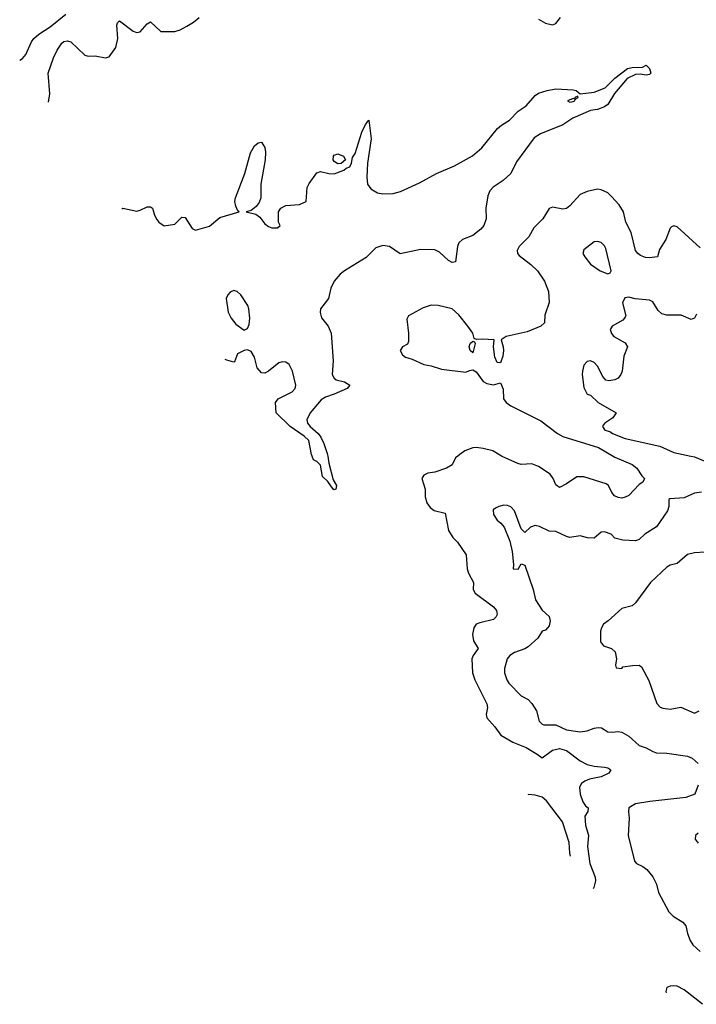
# Model space of a CAD drawing. Header units: inches. Extents: x 1384664 to 1536621, y 460766 to 646467.
# Tile 29 of 256: x 1441014 to 1444920, y 466837 to 472518. Entities that reach past the tile are written whole.
import ezdxf

# ---------------------------------------------------------------- set-up
doc = ezdxf.new("R2010")
doc.units = ezdxf.units.IN
doc.header["$MEASUREMENT"] = 0
doc.layers.add('B4446', color=7, linetype='Continuous')
doc.layers.add('B4447', color=7, linetype='Continuous')

msp = doc.modelspace()

# ---------------------------------------------------------------- linework, layer by layer
at = {"layer": 'B4446', "color": 5}
for points, elevation in [([(1442792.2, 470000), (1442798.5, 469958.5), (1442823.9, 469863.9), (1442843, 469830), (1442838.8, 469810), (1442833.5, 469806.5), (1442830, 469804.5), (1442823.7, 469810), (1442793.3, 469853.3), (1442763, 469883), (1442750, 469948), (1442730, 469968), (1442710, 469978), (1442701.7, 470000)], 580), ([(1443542.7, 470000), (1443530.7, 469990), (1443510.8, 469950), (1443478.8, 469930), (1443410, 469907.9), (1443370, 469901.1), (1443346.5, 469890), (1443335.2, 469870), (1443354, 469810), (1443354.3, 469765.7), (1443365.2, 469730), (1443383.9, 469703.9), (1443406.6, 469686.6), (1443470.2, 469670), (1443490.6, 469570), (1443514.9, 469530), (1443542.5, 469502.5), (1443591.3, 469430), (1443597.9, 469350), (1443604.8, 469324.8), (1443634.6, 469270), (1443632.6, 469230), (1443643.2, 469210), (1443750.3, 469130), (1443767.7, 469110), (1443770, 469085.2), (1443763.7, 469070), (1443750, 469056.3), (1443670, 469038.5), (1443650, 469029.7), (1443636.5, 469010), (1443629, 468971), (1443633.5, 468933.5), (1443661.5, 468890), (1443632.8, 468850), (1443624.3, 468830), (1443628.2, 468750), (1443642.2, 468710), (1443710.2, 468570), (1443714, 468550), (1443706.8, 468510), (1443710, 468489), (1443757.7, 468437.7), (1443791.3, 468390), (1443861.1, 468350), (1443938, 468318), (1444001, 468281), (1444030, 468258.4), (1444090, 468304.1), (1444130, 468313.7), (1444170, 468301), (1444250, 468242.6), (1444290, 468219.6), (1444330, 468210.2), (1444390, 468205.5), (1444410, 468200.5), (1444426.8, 468190), (1444416, 468170), (1444371, 468150), (1444304.4, 468135.6), (1444275.9, 468124.1), (1444258, 468110), (1444246, 468090), (1444250.3, 468050), (1444264.7, 468004.7), (1444281.1, 467981.1), (1444296, 467970), (1444294, 467950), (1444277.3, 467922.7), (1444281.2, 467870), (1444297.2, 467810), (1444291.7, 467748.3), (1444305.8, 467650), (1444335.6, 467570), (1444338.9, 467550), (1444328.8, 467510), (1444324.1, 467503.8)], 620), ([(1444440, 470000), (1444450, 469994), (1444550.8, 469950.8), (1444577, 469930), (1444605.3, 469885.3), (1444620.7, 469870), (1444610.7, 469850), (1444590, 469837), (1444530, 469773.3), (1444510, 469762.2), (1444490, 469758), (1444470, 469760.3), (1444448.6, 469770), (1444432.3, 469790), (1444413.5, 469830), (1444399.4, 469839.4), (1444270, 469881.3), (1444230, 469880.2), (1444170, 469839.2), (1444130, 469818.7), (1444110, 469834), (1444094.6, 469870), (1444076.4, 469896.4), (1444010, 469940.2), (1443970, 469955.3), (1443910, 469952), (1443890, 469956.5), (1443798.7, 469998.7), (1443796.5, 470000)], 620), ([(1444887.9, 470000), (1444910, 469995.3), (1444970, 469970.1)], 640), ([(1444950, 469791.9), (1444910, 469787.1), (1444850, 469758.9), (1444767, 469753), (1444761, 469750), (1444761.3, 469710), (1444754.8, 469685.2), (1444690, 469591.8), (1444623, 469550), (1444590, 469518), (1444568.2, 469511.8), (1444495.3, 469515.3), (1444450, 469526), (1444429, 469550), (1444390, 469563.6), (1444370, 469562), (1444330, 469527.3), (1444292.4, 469527.6), (1444250, 469539.6), (1444190, 469531.3), (1444170, 469535.4), (1444110, 469565.1), (1444070, 469566.9), (1444014.7, 469594.7), (1443990, 469598.7), (1443963, 469590), (1443930, 469559), (1443910, 469581.2), (1443870, 469684.5), (1443850, 469706.6), (1443830, 469715.3), (1443810, 469716.4), (1443781, 469710), (1443760.6, 469699.4), (1443748.4, 469690), (1443750, 469662.8), (1443770, 469630.5), (1443792.7, 469612.8), (1443810.2, 469590.2), (1443843.6, 469510), (1443857.4, 469450), (1443865.4, 469374.6), (1443862, 469350), (1443891.7, 469348.3), (1443910, 469378), (1443930, 469371.3), (1443979.2, 469230), (1443991.7, 469170), (1444030, 469111), (1444070, 469074), (1444077, 469050), (1444070, 469021.2), (1444062, 469010), (1444050, 468996), (1444030.7, 468989.3), (1444004.4, 468950), (1443950, 468899.7), (1443930, 468887.1), (1443870, 468866.3), (1443843.8, 468850), (1443828.6, 468830), (1443822, 468810), (1443813.7, 468773.7), (1443813.8, 468750), (1443826.3, 468710), (1443837.6, 468690), (1443910, 468615.8), (1443950, 468595.3), (1443970, 468572.2), (1443997.6, 468530), (1444012.7, 468470), (1444030, 468453.8), (1444040.7, 468450), (1444110, 468449.4), (1444170, 468420.7), (1444250, 468409), (1444290, 468414.4), (1444330, 468430.2), (1444354.3, 468434.3), (1444372, 468432), (1444410, 468408.6), (1444433.6, 468406.4), (1444470, 468410.8), (1444490, 468406.8), (1444530, 468384), (1444590.5, 468330), (1444630, 468316.9), (1444670, 468294.6), (1444690, 468287.7), (1444750, 468285.9), (1444868.9, 468268.9), (1444896.2, 468256.2), (1444930, 468225.5)], 640), ([(1444970, 469445.4), (1444910, 469442.4), (1444870, 469431.8), (1444810, 469381.2), (1444770, 469371), (1444750, 469359.2), (1444654.9, 469270), (1444570, 469154), (1444550, 469137), (1444490, 469121.2), (1444411.2, 469048.8), (1444384.4, 469030), (1444372.4, 469010), (1444367.7, 468990), (1444368, 468928), (1444384.9, 468904.9), (1444430, 468890.4), (1444452.7, 468870), (1444459.1, 468830), (1444454, 468794), (1444458, 468778), (1444490, 468774), (1444496.4, 468783.6), (1444552.2, 468792.2), (1444590, 468793.4), (1444604.4, 468784.4), (1444645.9, 468705.9), (1444692.7, 468572.8), (1444711.5, 468551.4), (1444726.1, 468546.1), (1444770, 468539.7), (1444830, 468551.9), (1444910, 468516.3), (1444936, 468530)], 660), ([(1444930, 468102), (1444910.8, 468050), (1444858.8, 468030), (1444652.1, 468007.9), (1444570, 467993.5), (1444530.3, 467970), (1444528.8, 467950), (1444532, 467910), (1444527.5, 467810), (1444563.5, 467663.5), (1444575.8, 467650), (1444611.9, 467631.9), (1444634.7, 467614.7), (1444670, 467571.9), (1444690.2, 467530), (1444701.7, 467481.7), (1444762.2, 467370), (1444785.9, 467345.9), (1444842.4, 467310), (1444860.4, 467290), (1444870, 467244.7), (1444885.1, 467205.1), (1444900.9, 467180.9), (1444942, 467142)], 640), ([(1444194.2, 467690.7), (1444190.7, 467709.3), (1444186.3, 467770), (1444147.6, 467890), (1444054.7, 468010), (1444030, 468031.4), (1443990, 468043.4), (1443952.9, 468047.1), (1443947, 468046.4)], 620), ([(1444930, 467825.2), (1444914.8, 467810), (1444914, 467790), (1444930, 467767.3)], 660), ([(1444956.8, 466836.8), (1444850, 466920.2), (1444810, 466940.8), (1444790, 466944.1), (1444770, 466942.3), (1444750, 466934.2), (1444744.1, 466910), (1444745.7, 466903.8)], 640)]:
    msp.add_lwpolyline(points, dxfattribs=dict(at, elevation=elevation))
at = {"layer": 'B4447', "color": 5}
for points, elevation in [([(1441014.2, 472285.2), (1441030, 472293.4), (1441050, 472317.3), (1441082.7, 472390), (1441096, 472410), (1441125.3, 472434.7), (1441190, 472476.6), (1441280.4, 472550)], 640), ([(1441181.1, 472041.5), (1441189.2, 472090), (1441179.6, 472210), (1441210, 472298.8), (1441230, 472341.7), (1441257.6, 472382.4), (1441270, 472392.2), (1441290, 472396.2), (1441310, 472390.2), (1441390, 472313), (1441410, 472308), (1441449.6, 472310.4), (1441510, 472298), (1441530, 472303.8), (1441570, 472357.1), (1441580.3, 472410), (1441574.2, 472485.8), (1441579.3, 472500.7), (1441590, 472511), (1441670, 472452.7), (1441690, 472443.8), (1441710, 472447.7), (1441750, 472494.8), (1441770, 472506), (1441830, 472450.2), (1441909.8, 472450.2), (1441940.4, 472459.6), (1441979.3, 472480.7), (1442016.9, 472503.1), (1442049.4, 472530.6)], 620), ([(1444010, 472521.6), (1444050, 472498.4), (1444090, 472488.4), (1444110, 472496.3), (1444135.6, 472530)], 620), ([(1441603.5, 471425.4), (1441609.7, 471430.3), (1441690, 471414), (1441710, 471418.8), (1441750, 471438.3), (1441770, 471438.4), (1441780.5, 471430), (1441792.2, 471390), (1441805.4, 471365.4), (1441818, 471350), (1441849, 471329), (1441910, 471337.6), (1441950, 471379.2), (1441970, 471376.2), (1442010, 471312.6), (1442030, 471302.9), (1442110, 471327.7), (1442170, 471376.9), (1442282, 471410), (1442274.5, 471414.5), (1442261.4, 471441.4), (1442256.5, 471470), (1442259.4, 471490), (1442314.4, 471630), (1442345.8, 471750), (1442370, 471790.7), (1442390, 471807.3), (1442410, 471811), (1442430, 471781), (1442433.8, 471753.8), (1442431, 471710), (1442405.6, 471570), (1442406.2, 471490), (1442397.5, 471462.5), (1442380, 471440), (1442350, 471417), (1442322, 471410), (1442376.9, 471396.9), (1442399.7, 471379.7), (1442430, 471340.4), (1442450, 471324.9), (1442470, 471317.3), (1442502, 471318), (1442518, 471330), (1442508.7, 471350), (1442509.1, 471409.1), (1442522, 471430), (1442550, 471446), (1442630, 471451.3), (1442668, 471470), (1442674.3, 471550), (1442686, 471574), (1442730, 471635.5), (1442750, 471641.7), (1442798, 471630), (1442830, 471629.4), (1442885.1, 471650), (1442898.3, 471661.7), (1442919.5, 471670), (1442929.2, 471690), (1442936.3, 471723.7), (1442950, 471746.8), (1442989.8, 471870), (1443010, 471913.4), (1443030, 471938), (1443043.3, 471830), (1443023, 471690), (1443018.7, 471610), (1443021.8, 471570), (1443041.5, 471541.5), (1443080.1, 471520.1), (1443110, 471513.8), (1443170, 471516), (1443213, 471527), (1443323, 471577), (1443421.1, 471630), (1443524.3, 471675.7), (1443627.6, 471732.4), (1443681.2, 471778.7), (1443773, 471890), (1443795.5, 471910), (1443841.1, 471938.9), (1443892.3, 471990), (1443938.5, 472021.4), (1443990, 472081.3), (1444010, 472094.9), (1444059, 472110), (1444110, 472118.5), (1444210, 472113.4), (1444226, 472110), (1444250.5, 472090.5), (1444330, 472099.5), (1444394.4, 472125.6), (1444450, 472180.2), (1444523.3, 472236.7), (1444550, 472242.4), (1444610, 472244.9), (1444630, 472255.3), (1444650, 472237.1), (1444657.6, 472210), (1444650, 472201.6), (1444630, 472198), (1444596.7, 472203.3), (1444570, 472201.6), (1444520.2, 472179.8), (1444448.4, 472091.6), (1444410.2, 472029.8), (1444390, 472015.4), (1444350, 472000.7), (1444310, 471994.3), (1444207.3, 471950), (1444150, 471912), (1444020.8, 471859.3), (1443984.3, 471835.7), (1443882.6, 471697.4), (1443850, 471629.8), (1443805.3, 471590), (1443748.3, 471551.7), (1443729.2, 471530.8), (1443717.4, 471502.6), (1443705.9, 471430), (1443706.2, 471370), (1443692.8, 471330), (1443676.9, 471310), (1443630, 471272.4), (1443569.7, 471250.3), (1443549.2, 471230.8), (1443541.5, 471210), (1443530, 471120.7), (1443510, 471117.8), (1443490, 471129.3), (1443437.1, 471177.1), (1443409.9, 471189.9), (1443328, 471192), (1443210, 471168), (1443150, 471208.6), (1443110, 471214.5), (1443070, 471202), (1443014.2, 471145.8), (1442890, 471069.1), (1442865.2, 471050), (1442829.6, 471010.4), (1442811.3, 470970), (1442797.8, 470910), (1442751.7, 470850), (1442747.9, 470827.9), (1442757.3, 470797.3), (1442795.3, 470750), (1442812.7, 470710), (1442823.5, 470550), (1442817.8, 470470), (1442829, 470449), (1442840.8, 470440.8), (1442889.1, 470429.1), (1442919.3, 470410), (1442904, 470390), (1442830, 470356.8), (1442779.5, 470340.5), (1442754.4, 470325.6), (1442690.2, 470250), (1442671.7, 470210), (1442675.6, 470190), (1442691.5, 470170), (1442737.1, 470130), (1442752.1, 470110), (1442770, 470072.2), (1442790, 470014.8), (1442792.2, 470000)], 580), ([(1444942, 471202), (1444810, 471323), (1444790, 471329.4), (1444776.3, 471323.7), (1444770, 471315.3), (1444744, 471250), (1444706.9, 471193.1), (1444697.1, 471150), (1444650, 471143.7), (1444626.7, 471146.7), (1444598, 471158), (1444582, 471170), (1444570, 471186.6), (1444544.4, 471290), (1444512.8, 471350), (1444500.7, 471410), (1444474.4, 471450), (1444430, 471498.8), (1444410, 471518.7), (1444370, 471536.8), (1444350, 471539.8), (1444290, 471527), (1444250, 471508.7), (1444190, 471443.5), (1444170, 471428.6), (1444150, 471425.8), (1444090, 471436.4), (1444070, 471429.6), (1444034, 471370), (1443982.1, 471317.9), (1443953.9, 471266.1), (1443897, 471210), (1443887, 471187), (1443888.4, 471170), (1443897.2, 471157.2), (1443965.1, 471105.1), (1444002.7, 471070), (1444044.2, 471010), (1444067.7, 470950), (1444070, 470886), (1444046.6, 470813.4), (1444043.7, 470770), (1444023.6, 470750), (1443943.4, 470716.6), (1443823.1, 470690), (1443794.6, 470670), (1443805.4, 470630), (1443806.2, 470610), (1443802.8, 470577.2), (1443790, 470538), (1443770, 470539.5), (1443756.4, 470570), (1443749.7, 470630.3), (1443753.2, 470670), (1443684.4, 470675.6), (1443652.1, 470672.1), (1443638, 470678), (1443629.7, 470710), (1443601.2, 470750), (1443550, 470815.3), (1443510, 470849.8), (1443430.2, 470869.7), (1443390, 470870.8), (1443343.6, 470856.4), (1443259.5, 470810), (1443248.8, 470790), (1443259, 470710), (1443259.2, 470660.8), (1443253.5, 470646.5), (1443224.9, 470630), (1443210.7, 470610), (1443224.7, 470584.7), (1443241, 470570), (1443279.3, 470559.3), (1443348.2, 470528.2), (1443390, 470521.3), (1443450, 470501.1), (1443590, 470484), (1443610, 470494.8), (1443630, 470498.8), (1443650, 470486.8), (1443690, 470430.8), (1443710, 470418.8), (1443750, 470411), (1443790, 470422.8), (1443805.4, 470385.4), (1443807.9, 470330), (1443822, 470310), (1443850, 470290.9), (1444023, 470203), (1444119.1, 470130), (1444150, 470112.3), (1444356.4, 470050), (1444440, 470000)], 620), ([(1444921.8, 470818.2), (1444910, 470795.6), (1444891.4, 470788.6), (1444833.1, 470813), (1444750, 470813), (1444720.4, 470820.4), (1444699.4, 470839.4), (1444670, 470889.5), (1444650, 470899.6), (1444567.8, 470907.8), (1444530, 470918), (1444507.5, 470912.5), (1444494.8, 470885.2), (1444512.7, 470810), (1444510, 470802), (1444495.3, 470784.7), (1444434, 470750), (1444423.7, 470730), (1444430, 470706.8), (1444444, 470690), (1444510, 470653.4), (1444523, 470630), (1444502.4, 470577.6), (1444491.9, 470490), (1444485, 470470), (1444470, 470450.7), (1444450, 470440.3), (1444415.1, 470435.1), (1444398.6, 470438.6), (1444380.1, 470460.1), (1444350, 470519.3), (1444330, 470539.3), (1444310, 470549.2), (1444290, 470545.2), (1444270, 470525.2), (1444263.2, 470490), (1444261.6, 470470), (1444270, 470396), (1444290, 470357.3), (1444310, 470351), (1444354, 470310), (1444457.3, 470250), (1444438.4, 470221.6), (1444392, 470190), (1444382, 470178), (1444378, 470170), (1444391.3, 470150), (1444421.3, 470141.3), (1444437.3, 470130), (1444510, 470100.9), (1444710, 470057.4), (1444790, 470020.9), (1444887.9, 470000)], 640), ([(1442701.7, 470000), (1442698, 470010), (1442683.5, 470090), (1442656, 470116), (1442576.1, 470170), (1442494, 470250), (1442491, 470310), (1442505.7, 470330), (1442587.8, 470370), (1442605.1, 470390), (1442607.7, 470410), (1442589.7, 470490), (1442570, 470529.3), (1442550, 470542.9), (1442530, 470544.7), (1442510, 470539.1), (1442450, 470489.7), (1442430, 470478.7), (1442410, 470480.7), (1442386, 470510), (1442369.5, 470570), (1442350, 470604), (1442330, 470614), (1442310, 470609.3), (1442271, 470590), (1442255.2, 470544.8), (1442250, 470541.2), (1442210, 470554), (1442200.9, 470558.3)], 580), ([(1443796.5, 470000), (1443745.7, 470030), (1443690, 470044.7), (1443650.2, 470049.8), (1443630, 470047.3), (1443583.8, 470030), (1443554.8, 470010), (1443542.7, 470000)], 620)]:
    msp.add_lwpolyline(points, dxfattribs=dict(at, elevation=elevation))
for points, elevation in [([(1444236.5, 472076.5), (1444218, 472070), (1444219.6, 472060.4), (1444210, 472064), (1444177.3, 472050), (1444190, 472041.6), (1444210, 472046.9), (1444219.3, 472050), (1444220.2, 472059.8), (1444239, 472070)], 580), ([(1442850, 471687.3), (1442830, 471699.3), (1442823.6, 471710), (1442825.1, 471730), (1442830, 471737.3), (1442850, 471743.8), (1442882.8, 471730), (1442896, 471710), (1442870, 471689.4)], 580), ([(1444350, 471239.3), (1444330, 471236), (1444271.3, 471190), (1444266, 471170), (1444276, 471150), (1444310, 471106.8), (1444364.7, 471070), (1444410, 471051), (1444423.1, 471056.9), (1444429, 471070), (1444398, 471198), (1444390, 471214), (1444370, 471232.7)], 640), ([(1442250, 470955.8), (1442230, 470945.7), (1442215.2, 470930), (1442206.2, 470910), (1442217.4, 470830), (1442235.6, 470795.6), (1442261.6, 470761.6), (1442310, 470726.8), (1442330, 470735.5), (1442339.7, 470760.3), (1442343.4, 470796.6), (1442338, 470850), (1442330.4, 470870), (1442290, 470930.7), (1442270, 470949.8)], 580), ([(1443630, 470595.3), (1443615.3, 470610), (1443609.6, 470630), (1443614, 470650), (1443630, 470662.8), (1443639.1, 470659.1), (1443642.8, 470650)], 620)]:
    msp.add_lwpolyline(points, close=True, dxfattribs=dict(at, elevation=elevation))

doc.saveas('drawing.dxf')
